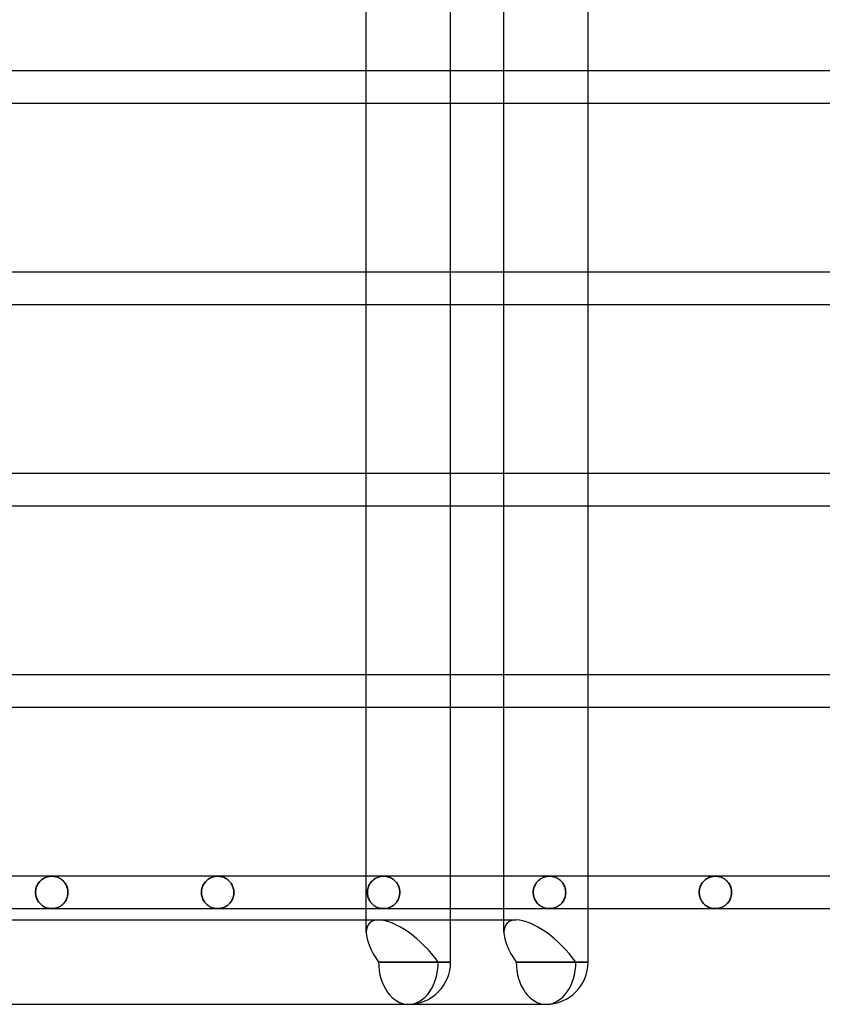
# Model space of a CAD drawing. Header units: millimetres. Extents: x -250 to 250, y -110 to 102.
# Tile 18 of 22: x 135 to 192, y -80 to -10. Entities that reach past the tile are written whole.
import ezdxf

# ---------------------------------------------------------------- set-up
doc = ezdxf.new("R2010")
doc.units = ezdxf.units.MM
doc.layers.add('HIDDEN', color=7, linetype='Continuous')
doc.layers.add('THICK', color=7, linetype='Continuous')

msp = doc.modelspace()

# ---------------------------------------------------------------- linework, layer by layer
at = {"layer": 'HIDDEN'}
for p, q in [((165.588, -13.24), (159.556, -13.24)), ((175.431, -13.24), (169.399, -13.24)), ((159.556, -15.56), (165.588, -15.56)), ((169.399, -15.56), (175.431, -15.56)), ((165.588, -27.64), (159.556, -27.64)), ((175.431, -27.64), (169.399, -27.64)), ((159.556, -29.96), (165.588, -29.96)), ((169.399, -29.96), (175.431, -29.96)), ((165.588, -42.04), (159.556, -42.04)), ((175.431, -42.04), (169.399, -42.04)), ((159.556, -44.36), (165.588, -44.36)), ((169.399, -44.36), (175.431, -44.36)), ((165.588, -56.44), (159.556, -56.44)), ((175.431, -56.44), (169.399, -56.44)), ((159.556, -58.76), (165.588, -58.76)), ((169.399, -58.76), (175.431, -58.76)), ((136.285, -71.141), (136.339, -71.095)), ((136.339, -71.095), (136.285, -71.141)), ((136.339, -71.095), (136.395, -71.053)), ((136.395, -71.053), (136.339, -71.095)), ((136.395, -71.053), (136.452, -71.016)), ((136.452, -71.016), (136.395, -71.053)), ((136.452, -71.016), (136.51, -70.982)), ((136.51, -70.982), (136.452, -71.016)), ((136.51, -70.982), (136.569, -70.952)), ((136.569, -70.952), (136.51, -70.982)), ((136.569, -70.952), (136.63, -70.925)), ((136.63, -70.925), (136.569, -70.952)), ((136.63, -70.925), (136.691, -70.902)), ((136.691, -70.902), (136.63, -70.925)), ((136.691, -70.902), (136.753, -70.883)), ((136.753, -70.883), (136.691, -70.902)), ((136.753, -70.883), (136.815, -70.868)), ((136.815, -70.868), (136.753, -70.883)), ((136.815, -70.868), (136.878, -70.855)), ((136.878, -70.855), (136.815, -70.868)), ((136.878, -70.855), (136.941, -70.847)), ((136.941, -70.847), (136.878, -70.855)), ((136.941, -70.847), (137.004, -70.842)), ((137.004, -70.842), (136.941, -70.847)), ((137.004, -70.842), (137.067, -70.84)), ((137.067, -70.84), (137.004, -70.842)), ((137.067, -70.84), (137.125, -70.841)), ((137.127, -70.842), (137.067, -70.84)), ((137.125, -70.841), (137.183, -70.846)), ((137.187, -70.846), (137.127, -70.842)), ((137.183, -70.846), (137.241, -70.853)), ((137.248, -70.854), (137.187, -70.846)), ((137.241, -70.853), (137.299, -70.863)), ((137.308, -70.865), (137.248, -70.854)), ((137.299, -70.863), (137.356, -70.877)), ((137.367, -70.88), (137.308, -70.865)), ((137.356, -70.877), (137.413, -70.893)), ((137.426, -70.897), (137.367, -70.88)), ((137.413, -70.893), (137.47, -70.913)), ((137.485, -70.918), (137.426, -70.897)), ((137.47, -70.913), (137.526, -70.935)), ((137.543, -70.943), (137.485, -70.918)), ((137.526, -70.935), (137.581, -70.961)), ((137.6, -70.97), (137.543, -70.943)), ((137.581, -70.961), (137.635, -70.99)), ((137.656, -71.002), (137.6, -70.97)), ((137.635, -70.99), (137.689, -71.022)), ((137.711, -71.037), (137.656, -71.002)), ((137.689, -71.022), (137.741, -71.058)), ((137.765, -71.075), (137.711, -71.037)), ((137.741, -71.058), (137.792, -71.097)), ((137.817, -71.117), (137.765, -71.075)), ((137.792, -71.097), (137.842, -71.139)), ((148.152, -71.141), (148.206, -71.095)), ((148.206, -71.095), (148.152, -71.141)), ((148.206, -71.095), (148.261, -71.053)), ((148.261, -71.053), (148.206, -71.095)), ((148.261, -71.053), (148.319, -71.015)), ((148.319, -71.015), (148.261, -71.053)), ((148.319, -71.015), (148.377, -70.981)), ((148.377, -70.981), (148.319, -71.015)), ((148.377, -70.981), (148.437, -70.951)), ((148.437, -70.951), (148.377, -70.981)), ((148.437, -70.951), (148.497, -70.925)), ((148.497, -70.925), (148.437, -70.951)), ((148.497, -70.925), (148.558, -70.902)), ((148.558, -70.902), (148.497, -70.925)), ((148.558, -70.902), (148.62, -70.883)), ((148.62, -70.883), (148.558, -70.902)), ((148.62, -70.883), (148.682, -70.868)), ((148.682, -70.868), (148.62, -70.883)), ((148.682, -70.868), (148.745, -70.855)), ((148.745, -70.855), (148.682, -70.868)), ((148.745, -70.855), (148.807, -70.847)), ((148.807, -70.847), (148.745, -70.855)), ((148.807, -70.847), (148.87, -70.842)), ((148.87, -70.842), (148.807, -70.847)), ((148.87, -70.842), (148.933, -70.84)), ((148.933, -70.84), (148.87, -70.842)), ((148.933, -70.84), (148.992, -70.841)), ((148.992, -70.841), (148.933, -70.84)), ((148.992, -70.841), (149.05, -70.846)), ((149.05, -70.846), (148.992, -70.841)), ((149.05, -70.846), (149.108, -70.853)), ((149.108, -70.853), (149.05, -70.846)), ((149.108, -70.853), (149.165, -70.863)), ((149.165, -70.863), (149.108, -70.853)), ((149.165, -70.863), (149.223, -70.877)), ((149.223, -70.877), (149.165, -70.863)), ((149.223, -70.877), (149.28, -70.893)), ((149.28, -70.893), (149.223, -70.877)), ((149.28, -70.893), (149.336, -70.913)), ((149.336, -70.913), (149.28, -70.893)), ((149.336, -70.913), (149.392, -70.935)), ((149.392, -70.935), (149.336, -70.913)), ((149.392, -70.935), (149.448, -70.961)), ((149.448, -70.961), (149.392, -70.935)), ((149.448, -70.961), (149.502, -70.99)), ((149.502, -70.99), (149.448, -70.961)), ((149.502, -70.99), (149.556, -71.022)), ((149.556, -71.022), (149.502, -70.99)), ((149.556, -71.022), (149.608, -71.057)), ((149.608, -71.057), (149.556, -71.022)), ((149.608, -71.057), (149.659, -71.096)), ((149.659, -71.096), (149.608, -71.057)), ((149.659, -71.096), (149.709, -71.139)), ((149.709, -71.139), (149.659, -71.096)), ((165.588, -70.84), (159.556, -70.84)), ((160.019, -71.141), (160.073, -71.095)), ((160.073, -71.095), (160.019, -71.141)), ((160.073, -71.095), (160.129, -71.053)), ((160.129, -71.053), (160.073, -71.095)), ((160.129, -71.053), (160.186, -71.015)), ((160.186, -71.015), (160.129, -71.053)), ((160.186, -71.015), (160.244, -70.981)), ((160.244, -70.981), (160.186, -71.015)), ((160.244, -70.981), (160.304, -70.951)), ((160.304, -70.951), (160.244, -70.981)), ((160.304, -70.951), (160.364, -70.925)), ((160.364, -70.925), (160.304, -70.951)), ((160.364, -70.925), (160.425, -70.902)), ((160.425, -70.902), (160.364, -70.925)), ((160.425, -70.902), (160.487, -70.883)), ((160.487, -70.883), (160.425, -70.902)), ((160.487, -70.883), (160.549, -70.867)), ((160.549, -70.867), (160.487, -70.883)), ((160.549, -70.867), (160.611, -70.855)), ((160.611, -70.855), (160.549, -70.867)), ((160.611, -70.855), (160.674, -70.847)), ((160.674, -70.847), (160.611, -70.855)), ((160.674, -70.847), (160.737, -70.842)), ((160.737, -70.842), (160.674, -70.847)), ((160.737, -70.842), (160.8, -70.84)), ((160.8, -70.84), (160.737, -70.842)), ((160.8, -70.84), (160.86, -70.842)), ((160.86, -70.842), (160.8, -70.84)), ((160.86, -70.842), (160.921, -70.846)), ((160.921, -70.846), (160.86, -70.842)), ((160.921, -70.846), (160.981, -70.854)), ((160.981, -70.854), (160.921, -70.846)), ((160.981, -70.854), (161.041, -70.865)), ((161.041, -70.865), (160.981, -70.854)), ((161.041, -70.865), (161.101, -70.88)), ((161.101, -70.88), (161.041, -70.865)), ((161.101, -70.88), (161.16, -70.897)), ((161.16, -70.897), (161.101, -70.88)), ((161.16, -70.897), (161.218, -70.918)), ((161.218, -70.918), (161.16, -70.897)), ((161.218, -70.918), (161.276, -70.943)), ((161.276, -70.943), (161.218, -70.918)), ((161.276, -70.943), (161.333, -70.97)), ((161.333, -70.97), (161.276, -70.943)), ((161.333, -70.97), (161.39, -71.002)), ((161.39, -71.002), (161.333, -70.97)), ((161.39, -71.002), (161.445, -71.036)), ((161.445, -71.036), (161.39, -71.002)), ((161.445, -71.036), (161.498, -71.075)), ((161.498, -71.075), (161.445, -71.036)), ((161.498, -71.075), (161.551, -71.117)), ((161.551, -71.117), (161.498, -71.075)), ((175.431, -70.84), (169.399, -70.84)), ((171.913, -71.117), (171.965, -71.075)), ((171.965, -71.075), (171.913, -71.117)), ((171.965, -71.075), (172.019, -71.036)), ((172.019, -71.036), (171.965, -71.075)), ((172.019, -71.036), (172.075, -71.002)), ((172.075, -71.002), (172.019, -71.036)), ((172.075, -71.002), (172.131, -70.97)), ((172.131, -70.97), (172.075, -71.002)), ((172.131, -70.97), (172.189, -70.943)), ((172.189, -70.943), (172.131, -70.97)), ((172.189, -70.943), (172.247, -70.918)), ((172.247, -70.918), (172.189, -70.943)), ((172.247, -70.918), (172.306, -70.897)), ((172.306, -70.897), (172.247, -70.918)), ((172.306, -70.897), (172.365, -70.88)), ((172.365, -70.88), (172.306, -70.897)), ((172.365, -70.88), (172.425, -70.865)), ((172.425, -70.865), (172.365, -70.88)), ((172.425, -70.865), (172.485, -70.854)), ((172.485, -70.854), (172.425, -70.865)), ((172.485, -70.854), (172.546, -70.846)), ((172.546, -70.846), (172.485, -70.854)), ((172.546, -70.846), (172.606, -70.842)), ((172.606, -70.842), (172.546, -70.846)), ((172.606, -70.842), (172.667, -70.84)), ((172.667, -70.84), (172.606, -70.842)), ((172.667, -70.84), (172.725, -70.841)), ((172.727, -70.842), (172.667, -70.84)), ((172.725, -70.841), (172.783, -70.846)), ((172.787, -70.846), (172.727, -70.842)), ((172.783, -70.846), (172.841, -70.853)), ((172.848, -70.854), (172.787, -70.846)), ((172.841, -70.853), (172.899, -70.863)), ((172.908, -70.865), (172.848, -70.854)), ((172.899, -70.863), (172.956, -70.877)), ((172.967, -70.88), (172.908, -70.865)), ((172.956, -70.877), (173.013, -70.893)), ((173.026, -70.897), (172.967, -70.88)), ((173.013, -70.893), (173.07, -70.912)), ((173.085, -70.918), (173.026, -70.897)), ((173.07, -70.912), (173.126, -70.935)), ((173.143, -70.943), (173.085, -70.918)), ((173.126, -70.935), (173.181, -70.961)), ((173.2, -70.97), (173.143, -70.943)), ((173.181, -70.961), (173.235, -70.99)), ((173.256, -71.002), (173.2, -70.97)), ((173.235, -70.99), (173.289, -71.022)), ((173.311, -71.036), (173.256, -71.002)), ((173.289, -71.022), (173.341, -71.057)), ((173.365, -71.075), (173.311, -71.036)), ((173.341, -71.057), (173.392, -71.096)), ((173.417, -71.117), (173.365, -71.075)), ((173.392, -71.096), (173.442, -71.139)), ((183.78, -71.117), (183.832, -71.075)), ((183.832, -71.075), (183.78, -71.117)), ((183.832, -71.075), (183.886, -71.036)), ((183.886, -71.036), (183.832, -71.075)), ((183.886, -71.036), (183.942, -71.002)), ((183.942, -71.002), (183.886, -71.036)), ((183.942, -71.002), (183.998, -70.97)), ((183.998, -70.97), (183.942, -71.002)), ((183.998, -70.97), (184.056, -70.943)), ((184.056, -70.943), (183.998, -70.97)), ((184.056, -70.943), (184.114, -70.918)), ((184.114, -70.918), (184.056, -70.943)), ((184.114, -70.918), (184.173, -70.897)), ((184.173, -70.897), (184.114, -70.918)), ((184.173, -70.897), (184.232, -70.88)), ((184.232, -70.88), (184.173, -70.897)), ((184.232, -70.88), (184.292, -70.865)), ((184.292, -70.865), (184.232, -70.88)), ((184.292, -70.865), (184.352, -70.854)), ((184.352, -70.854), (184.292, -70.865)), ((184.352, -70.854), (184.412, -70.846)), ((184.412, -70.846), (184.352, -70.854)), ((184.412, -70.846), (184.473, -70.842)), ((184.473, -70.842), (184.412, -70.846)), ((184.473, -70.842), (184.533, -70.84)), ((184.533, -70.84), (184.473, -70.842)), ((184.533, -70.84), (184.592, -70.841)), ((184.594, -70.842), (184.533, -70.84)), ((184.592, -70.841), (184.65, -70.846)), ((184.654, -70.846), (184.594, -70.842)), ((184.65, -70.846), (184.708, -70.853)), ((184.714, -70.854), (184.654, -70.846)), ((184.708, -70.853), (184.765, -70.863)), ((184.774, -70.865), (184.714, -70.854)), ((184.765, -70.863), (184.823, -70.877)), ((184.834, -70.88), (184.774, -70.865)), ((184.823, -70.877), (184.88, -70.893)), ((184.893, -70.897), (184.834, -70.88)), ((184.88, -70.893), (184.937, -70.912)), ((184.952, -70.918), (184.893, -70.897)), ((184.937, -70.912), (184.992, -70.935)), ((185.01, -70.943), (184.952, -70.918)), ((184.992, -70.935), (185.048, -70.961)), ((185.067, -70.97), (185.01, -70.943)), ((185.048, -70.961), (185.102, -70.99)), ((185.123, -71.002), (185.067, -70.97)), ((185.102, -70.99), (185.156, -71.022)), ((185.178, -71.036), (185.123, -71.002)), ((185.156, -71.022), (185.208, -71.057)), ((185.232, -71.075), (185.178, -71.036)), ((185.208, -71.057), (185.259, -71.096)), ((185.284, -71.117), (185.232, -71.075)), ((185.259, -71.096), (185.309, -71.139)), ((135.915, -71.826), (135.931, -71.741)), ((135.931, -71.741), (135.915, -71.826)), ((135.931, -71.741), (135.953, -71.659)), ((135.953, -71.659), (135.931, -71.741)), ((135.953, -71.659), (135.981, -71.58)), ((135.981, -71.58), (135.953, -71.659)), ((135.981, -71.58), (136.014, -71.505)), ((136.014, -71.505), (135.981, -71.58)), ((136.014, -71.505), (136.051, -71.433)), ((136.051, -71.433), (136.014, -71.505)), ((136.051, -71.433), (136.091, -71.366)), ((136.091, -71.366), (136.051, -71.433)), ((136.091, -71.366), (136.136, -71.304)), ((136.136, -71.304), (136.091, -71.366)), ((136.136, -71.304), (136.183, -71.245)), ((136.183, -71.245), (136.136, -71.304)), ((136.183, -71.245), (136.233, -71.191)), ((136.233, -71.191), (136.183, -71.245)), ((136.233, -71.191), (136.285, -71.141)), ((136.285, -71.141), (136.233, -71.191)), ((137.868, -71.163), (137.817, -71.117)), ((137.842, -71.139), (137.89, -71.185)), ((137.917, -71.213), (137.868, -71.163)), ((137.89, -71.185), (137.936, -71.235)), ((137.963, -71.267), (137.917, -71.213)), ((137.936, -71.235), (137.98, -71.288)), ((138.007, -71.325), (137.963, -71.267)), ((137.98, -71.288), (138.021, -71.345)), ((138.048, -71.387), (138.007, -71.325)), ((138.021, -71.345), (138.059, -71.406)), ((138.086, -71.453), (138.048, -71.387)), ((138.059, -71.406), (138.095, -71.47)), ((138.12, -71.522), (138.086, -71.453)), ((138.095, -71.47), (138.127, -71.538)), ((138.149, -71.595), (138.12, -71.522)), ((138.127, -71.538), (138.154, -71.609)), ((138.175, -71.671), (138.149, -71.595)), ((138.154, -71.609), (138.178, -71.683)), ((138.195, -71.751), (138.175, -71.671)), ((138.178, -71.683), (138.197, -71.76)), ((138.21, -71.833), (138.195, -71.751)), ((138.197, -71.76), (138.211, -71.839)), ((147.782, -71.826), (147.798, -71.741)), ((147.798, -71.741), (147.782, -71.826)), ((147.798, -71.741), (147.82, -71.659)), ((147.82, -71.659), (147.798, -71.741)), ((147.82, -71.659), (147.848, -71.58)), ((147.848, -71.58), (147.82, -71.659)), ((147.848, -71.58), (147.88, -71.505)), ((147.88, -71.505), (147.848, -71.58)), ((147.88, -71.505), (147.917, -71.434)), ((147.917, -71.434), (147.88, -71.505)), ((147.917, -71.434), (147.958, -71.367)), ((147.958, -71.367), (147.917, -71.434)), ((147.958, -71.367), (148.003, -71.304)), ((148.003, -71.304), (147.958, -71.367)), ((148.003, -71.304), (148.05, -71.245)), ((148.05, -71.245), (148.003, -71.304)), ((148.05, -71.245), (148.1, -71.191)), ((148.1, -71.191), (148.05, -71.245)), ((148.1, -71.191), (148.152, -71.141)), ((148.152, -71.141), (148.1, -71.191)), ((149.709, -71.139), (149.757, -71.185)), ((149.757, -71.185), (149.709, -71.139)), ((149.757, -71.185), (149.803, -71.235)), ((149.803, -71.235), (149.757, -71.185)), ((149.803, -71.235), (149.846, -71.288)), ((149.846, -71.288), (149.803, -71.235)), ((149.846, -71.288), (149.888, -71.345)), ((149.888, -71.345), (149.846, -71.288)), ((149.888, -71.345), (149.926, -71.406)), ((149.926, -71.406), (149.888, -71.345)), ((149.926, -71.406), (149.962, -71.47)), ((149.962, -71.47), (149.926, -71.406)), ((149.962, -71.47), (149.994, -71.538)), ((149.994, -71.538), (149.962, -71.47)), ((149.994, -71.538), (150.021, -71.609)), ((150.021, -71.609), (149.994, -71.538)), ((150.021, -71.609), (150.045, -71.683)), ((150.045, -71.683), (150.021, -71.609)), ((150.045, -71.683), (150.064, -71.76)), ((150.064, -71.76), (150.045, -71.683)), ((150.064, -71.76), (150.078, -71.839)), ((150.078, -71.839), (150.064, -71.76)), ((159.649, -71.826), (159.665, -71.741)), ((159.665, -71.741), (159.649, -71.826)), ((159.665, -71.741), (159.688, -71.659)), ((159.688, -71.659), (159.665, -71.741)), ((159.688, -71.659), (159.715, -71.58)), ((159.715, -71.58), (159.688, -71.659)), ((159.715, -71.58), (159.748, -71.505)), ((159.748, -71.505), (159.715, -71.58)), ((159.748, -71.505), (159.784, -71.434)), ((159.784, -71.434), (159.748, -71.505)), ((159.784, -71.434), (159.825, -71.366)), ((159.825, -71.366), (159.784, -71.434)), ((159.825, -71.366), (159.87, -71.304)), ((159.87, -71.304), (159.825, -71.366)), ((159.87, -71.304), (159.917, -71.245)), ((159.917, -71.245), (159.87, -71.304)), ((159.917, -71.245), (159.967, -71.191)), ((159.967, -71.191), (159.917, -71.245)), ((159.967, -71.191), (160.019, -71.141)), ((160.019, -71.141), (159.967, -71.191)), ((161.551, -71.117), (161.601, -71.163)), ((161.601, -71.163), (161.551, -71.117)), ((161.601, -71.163), (161.65, -71.213)), ((161.65, -71.213), (161.601, -71.163)), ((161.65, -71.213), (161.697, -71.267)), ((161.697, -71.267), (161.65, -71.213)), ((161.697, -71.267), (161.741, -71.325)), ((161.741, -71.325), (161.697, -71.267)), ((161.741, -71.325), (161.782, -71.387)), ((161.782, -71.387), (161.741, -71.325)), ((161.782, -71.387), (161.82, -71.453)), ((161.82, -71.453), (161.782, -71.387)), ((161.82, -71.453), (161.854, -71.522)), ((161.854, -71.522), (161.82, -71.453)), ((161.854, -71.522), (161.883, -71.595)), ((161.883, -71.595), (161.854, -71.522)), ((161.883, -71.595), (161.909, -71.672)), ((161.909, -71.672), (161.883, -71.595)), ((161.909, -71.672), (161.929, -71.751)), ((161.929, -71.751), (161.909, -71.672)), ((161.929, -71.751), (161.944, -71.833)), ((161.944, -71.833), (161.929, -71.751)), ((171.515, -71.832), (171.53, -71.751)), ((171.53, -71.751), (171.515, -71.832)), ((171.53, -71.751), (171.551, -71.671)), ((171.551, -71.671), (171.53, -71.751)), ((171.551, -71.671), (171.576, -71.595)), ((171.576, -71.595), (171.551, -71.671)), ((171.576, -71.595), (171.607, -71.522)), ((171.607, -71.522), (171.576, -71.595)), ((171.607, -71.522), (171.641, -71.452)), ((171.641, -71.452), (171.607, -71.522)), ((171.641, -71.452), (171.679, -71.387)), ((171.679, -71.387), (171.641, -71.452)), ((171.679, -71.387), (171.721, -71.325)), ((171.721, -71.325), (171.679, -71.387)), ((171.721, -71.325), (171.765, -71.267)), ((171.765, -71.267), (171.721, -71.325)), ((171.765, -71.267), (171.812, -71.213)), ((171.812, -71.213), (171.765, -71.267)), ((171.812, -71.213), (171.861, -71.163)), ((171.861, -71.163), (171.812, -71.213)), ((171.861, -71.163), (171.913, -71.117)), ((171.913, -71.117), (171.861, -71.163)), ((173.468, -71.163), (173.417, -71.117)), ((173.442, -71.139), (173.49, -71.185)), ((173.517, -71.213), (173.468, -71.163)), ((173.49, -71.185), (173.536, -71.235)), ((173.563, -71.267), (173.517, -71.213)), ((173.536, -71.235), (173.58, -71.288)), ((173.607, -71.325), (173.563, -71.267)), ((173.58, -71.288), (173.621, -71.345)), ((173.649, -71.387), (173.607, -71.325)), ((173.621, -71.345), (173.66, -71.406)), ((173.686, -71.453), (173.649, -71.387)), ((173.66, -71.406), (173.696, -71.47)), ((173.72, -71.522), (173.686, -71.453)), ((173.696, -71.47), (173.727, -71.538)), ((173.75, -71.595), (173.72, -71.522)), ((173.727, -71.538), (173.755, -71.609)), ((173.776, -71.672), (173.75, -71.595)), ((173.755, -71.609), (173.779, -71.683)), ((173.796, -71.751), (173.776, -71.672)), ((173.779, -71.683), (173.798, -71.76)), ((173.811, -71.833), (173.796, -71.751)), ((173.798, -71.76), (173.812, -71.839)), ((183.382, -71.832), (183.397, -71.751)), ((183.397, -71.751), (183.382, -71.832)), ((183.397, -71.751), (183.417, -71.672)), ((183.417, -71.672), (183.397, -71.751)), ((183.417, -71.672), (183.443, -71.595)), ((183.443, -71.595), (183.417, -71.672)), ((183.443, -71.595), (183.474, -71.522)), ((183.474, -71.522), (183.443, -71.595)), ((183.474, -71.522), (183.508, -71.452)), ((183.508, -71.452), (183.474, -71.522)), ((183.508, -71.452), (183.546, -71.386)), ((183.546, -71.386), (183.508, -71.452)), ((183.546, -71.386), (183.588, -71.325)), ((183.588, -71.325), (183.546, -71.386)), ((183.588, -71.325), (183.632, -71.267)), ((183.632, -71.267), (183.588, -71.325)), ((183.632, -71.267), (183.679, -71.213)), ((183.679, -71.213), (183.632, -71.267)), ((183.679, -71.213), (183.728, -71.163)), ((183.728, -71.163), (183.679, -71.213)), ((183.728, -71.163), (183.78, -71.117)), ((183.78, -71.117), (183.728, -71.163)), ((185.335, -71.163), (185.284, -71.117)), ((185.309, -71.139), (185.357, -71.185)), ((185.384, -71.213), (185.335, -71.163)), ((185.357, -71.185), (185.403, -71.235)), ((185.43, -71.267), (185.384, -71.213)), ((185.403, -71.235), (185.447, -71.288)), ((185.474, -71.325), (185.43, -71.267)), ((185.447, -71.288), (185.488, -71.345)), ((185.515, -71.387), (185.474, -71.325)), ((185.488, -71.345), (185.527, -71.406)), ((185.553, -71.453), (185.515, -71.387)), ((185.527, -71.406), (185.562, -71.47)), ((185.587, -71.522), (185.553, -71.453)), ((185.562, -71.47), (185.594, -71.538)), ((185.617, -71.595), (185.587, -71.522)), ((185.594, -71.538), (185.622, -71.609)), ((185.643, -71.672), (185.617, -71.595)), ((185.622, -71.609), (185.646, -71.684)), ((185.663, -71.751), (185.643, -71.672)), ((185.646, -71.684), (185.665, -71.76)), ((185.678, -71.833), (185.663, -71.751)), ((185.665, -71.76), (185.679, -71.839)), ((135.902, -72), (135.905, -71.912)), ((135.905, -71.912), (135.902, -72)), ((135.905, -72.083), (135.902, -72)), ((135.902, -72), (135.905, -72.083)), ((135.905, -71.912), (135.915, -71.826)), ((135.915, -71.826), (135.905, -71.912)), ((135.914, -72.164), (135.905, -72.083)), ((135.905, -72.083), (135.914, -72.164)), ((135.928, -72.244), (135.914, -72.164)), ((135.914, -72.164), (135.928, -72.244)), ((135.948, -72.322), (135.928, -72.244)), ((135.928, -72.244), (135.948, -72.322)), ((135.972, -72.397), (135.948, -72.322)), ((135.948, -72.322), (135.972, -72.397)), ((136.002, -72.469), (135.972, -72.397)), ((135.972, -72.397), (136.002, -72.469)), ((136.035, -72.537), (136.002, -72.469)), ((136.002, -72.469), (136.035, -72.537)), ((138.12, -72.478), (138.086, -72.547)), ((138.095, -72.53), (138.127, -72.462)), ((138.149, -72.405), (138.12, -72.478)), ((138.127, -72.462), (138.154, -72.391)), ((138.175, -72.329), (138.149, -72.405)), ((138.154, -72.391), (138.178, -72.317)), ((138.195, -72.249), (138.175, -72.329)), ((138.178, -72.317), (138.197, -72.24)), ((138.21, -72.167), (138.195, -72.249)), ((138.197, -72.24), (138.211, -72.161)), ((138.219, -71.916), (138.21, -71.833)), ((138.219, -72.084), (138.21, -72.167)), ((138.211, -71.839), (138.219, -71.919)), ((138.211, -72.161), (138.219, -72.081)), ((138.222, -72), (138.219, -71.916)), ((138.219, -71.919), (138.222, -72)), ((138.222, -72), (138.219, -72.084)), ((138.219, -72.081), (138.222, -72)), ((147.769, -72), (147.772, -71.912)), ((147.772, -71.912), (147.769, -72)), ((147.772, -72.083), (147.769, -72)), ((147.769, -72), (147.772, -72.083)), ((147.772, -71.912), (147.782, -71.826)), ((147.782, -71.826), (147.772, -71.912)), ((147.781, -72.164), (147.772, -72.083)), ((147.772, -72.083), (147.781, -72.164)), ((147.795, -72.244), (147.781, -72.164)), ((147.781, -72.164), (147.795, -72.244)), ((147.815, -72.322), (147.795, -72.244)), ((147.795, -72.244), (147.815, -72.322)), ((147.839, -72.397), (147.815, -72.322)), ((147.815, -72.322), (147.839, -72.397)), ((147.868, -72.469), (147.839, -72.397)), ((147.839, -72.397), (147.868, -72.469)), ((147.902, -72.537), (147.868, -72.469)), ((147.868, -72.469), (147.902, -72.537)), ((149.987, -72.478), (149.953, -72.547)), ((149.953, -72.547), (149.987, -72.478)), ((150.016, -72.405), (149.987, -72.478)), ((149.987, -72.478), (150.016, -72.405)), ((150.042, -72.329), (150.016, -72.405)), ((150.016, -72.405), (150.042, -72.329)), ((150.062, -72.249), (150.042, -72.329)), ((150.042, -72.329), (150.062, -72.249)), ((150.077, -72.167), (150.062, -72.249)), ((150.062, -72.249), (150.077, -72.167)), ((150.086, -72.084), (150.077, -72.167)), ((150.077, -72.167), (150.086, -72.084)), ((150.078, -71.839), (150.086, -71.919)), ((150.086, -71.919), (150.078, -71.839)), ((150.086, -71.919), (150.089, -72)), ((150.089, -72), (150.086, -71.919)), ((150.089, -72), (150.086, -72.084)), ((150.086, -72.084), (150.089, -72)), ((159.636, -72), (159.639, -71.912)), ((159.639, -71.912), (159.636, -72)), ((159.639, -72.083), (159.636, -72)), ((159.636, -72), (159.639, -72.083)), ((159.639, -71.912), (159.649, -71.826)), ((159.649, -71.826), (159.639, -71.912)), ((159.647, -72.164), (159.639, -72.083)), ((159.639, -72.083), (159.647, -72.164)), ((159.662, -72.244), (159.647, -72.164)), ((159.647, -72.164), (159.662, -72.244)), ((159.682, -72.321), (159.662, -72.244)), ((159.662, -72.244), (159.682, -72.321)), ((159.706, -72.396), (159.682, -72.321)), ((159.682, -72.321), (159.706, -72.396)), ((159.735, -72.468), (159.706, -72.396)), ((159.706, -72.396), (159.735, -72.468)), ((159.768, -72.536), (159.735, -72.468)), ((159.735, -72.468), (159.768, -72.536)), ((161.861, -72.462), (161.829, -72.53)), ((161.829, -72.53), (161.861, -72.462)), ((161.888, -72.391), (161.861, -72.462)), ((161.861, -72.462), (161.888, -72.391)), ((161.912, -72.317), (161.888, -72.391)), ((161.888, -72.391), (161.912, -72.317)), ((161.931, -72.24), (161.912, -72.317)), ((161.912, -72.317), (161.931, -72.24)), ((161.945, -72.161), (161.931, -72.24)), ((161.931, -72.24), (161.945, -72.161)), ((161.944, -71.833), (161.953, -71.916)), ((161.953, -71.916), (161.944, -71.833)), ((161.953, -72.081), (161.945, -72.161)), ((161.945, -72.161), (161.953, -72.081)), ((161.953, -71.916), (161.956, -72)), ((161.956, -72), (161.953, -71.916)), ((161.956, -72), (161.953, -72.081)), ((161.953, -72.081), (161.956, -72)), ((171.503, -72), (171.506, -71.916)), ((171.506, -71.916), (171.503, -72)), ((171.506, -72.08), (171.503, -72)), ((171.503, -72), (171.506, -72.08)), ((171.506, -71.916), (171.515, -71.832)), ((171.515, -71.832), (171.506, -71.916)), ((171.514, -72.159), (171.506, -72.08)), ((171.506, -72.08), (171.514, -72.159)), ((171.527, -72.237), (171.514, -72.159)), ((171.514, -72.159), (171.527, -72.237)), ((171.546, -72.313), (171.527, -72.237)), ((171.527, -72.237), (171.546, -72.313)), ((171.569, -72.386), (171.546, -72.313)), ((171.546, -72.313), (171.569, -72.386)), ((171.597, -72.456), (171.569, -72.386)), ((171.569, -72.386), (171.597, -72.456)), ((171.628, -72.523), (171.597, -72.456)), ((171.597, -72.456), (171.628, -72.523)), ((171.663, -72.587), (171.628, -72.523)), ((171.628, -72.523), (171.663, -72.587)), ((173.72, -72.478), (173.686, -72.547)), ((173.696, -72.53), (173.727, -72.462)), ((173.75, -72.405), (173.72, -72.478)), ((173.727, -72.462), (173.755, -72.391)), ((173.776, -72.328), (173.75, -72.405)), ((173.755, -72.391), (173.779, -72.317)), ((173.796, -72.249), (173.776, -72.328)), ((173.779, -72.317), (173.798, -72.24)), ((173.811, -72.167), (173.796, -72.249)), ((173.798, -72.24), (173.812, -72.161)), ((173.82, -71.916), (173.811, -71.833)), ((173.82, -72.084), (173.811, -72.167)), ((173.812, -71.839), (173.82, -71.919)), ((173.812, -72.161), (173.82, -72.081)), ((173.823, -72), (173.82, -71.916)), ((173.82, -71.919), (173.823, -72)), ((173.823, -72), (173.82, -72.084)), ((173.82, -72.081), (173.823, -72)), ((183.37, -72), (183.373, -71.915)), ((183.373, -71.915), (183.37, -72)), ((183.372, -72.08), (183.37, -72)), ((183.37, -72), (183.372, -72.08)), ((183.381, -72.159), (183.372, -72.08)), ((183.372, -72.08), (183.381, -72.159)), ((183.373, -71.915), (183.382, -71.832)), ((183.382, -71.832), (183.373, -71.915)), ((183.394, -72.236), (183.381, -72.159)), ((183.381, -72.159), (183.394, -72.236)), ((183.413, -72.312), (183.394, -72.236)), ((183.394, -72.236), (183.413, -72.312)), ((183.436, -72.385), (183.413, -72.312)), ((183.413, -72.312), (183.436, -72.385)), ((183.463, -72.455), (183.436, -72.385)), ((183.436, -72.385), (183.463, -72.455)), ((183.495, -72.522), (183.463, -72.455)), ((183.463, -72.455), (183.495, -72.522)), ((183.529, -72.586), (183.495, -72.522)), ((183.495, -72.522), (183.529, -72.586)), ((185.587, -72.478), (185.553, -72.547)), ((185.562, -72.53), (185.594, -72.462)), ((185.617, -72.405), (185.587, -72.478)), ((185.594, -72.462), (185.622, -72.391)), ((185.643, -72.328), (185.617, -72.405)), ((185.622, -72.391), (185.646, -72.316)), ((185.663, -72.249), (185.643, -72.328)), ((185.646, -72.316), (185.665, -72.24)), ((185.678, -72.167), (185.663, -72.249)), ((185.665, -72.24), (185.679, -72.161)), ((185.687, -71.916), (185.678, -71.833)), ((185.687, -72.084), (185.678, -72.167)), ((185.679, -71.839), (185.687, -71.919)), ((185.679, -72.161), (185.687, -72.081)), ((185.69, -72), (185.687, -71.916)), ((185.687, -71.919), (185.69, -72)), ((185.69, -72), (185.687, -72.084)), ((185.687, -72.081), (185.69, -72)), ((136.072, -72.602), (136.035, -72.537)), ((136.035, -72.537), (136.072, -72.602)), ((136.112, -72.663), (136.072, -72.602)), ((136.072, -72.602), (136.112, -72.663)), ((136.155, -72.721), (136.112, -72.663)), ((136.112, -72.663), (136.155, -72.721)), ((136.2, -72.774), (136.155, -72.721)), ((136.155, -72.721), (136.2, -72.774)), ((136.248, -72.824), (136.2, -72.774)), ((136.2, -72.774), (136.248, -72.824)), ((136.297, -72.87), (136.248, -72.824)), ((136.248, -72.824), (136.297, -72.87)), ((136.349, -72.912), (136.297, -72.87)), ((136.297, -72.87), (136.349, -72.912)), ((136.401, -72.951), (136.349, -72.912)), ((136.349, -72.912), (136.401, -72.951)), ((136.455, -72.987), (136.401, -72.951)), ((136.401, -72.951), (136.455, -72.987)), ((136.511, -73.019), (136.455, -72.987)), ((136.455, -72.987), (136.511, -73.019)), ((136.568, -73.048), (136.511, -73.019)), ((136.511, -73.019), (136.568, -73.048)), ((136.627, -73.074), (136.568, -73.048)), ((136.568, -73.048), (136.627, -73.074)), ((136.687, -73.096), (136.627, -73.074)), ((136.627, -73.074), (136.687, -73.096)), ((136.749, -73.116), (136.687, -73.096)), ((136.687, -73.096), (136.749, -73.116)), ((136.811, -73.131), (136.749, -73.116)), ((136.749, -73.116), (136.811, -73.131)), ((136.874, -73.144), (136.811, -73.131)), ((136.811, -73.131), (136.874, -73.144)), ((136.938, -73.153), (136.874, -73.144)), ((136.874, -73.144), (136.938, -73.153)), ((137.002, -73.158), (136.938, -73.153)), ((136.938, -73.153), (137.002, -73.158)), ((137.067, -73.16), (137.002, -73.158)), ((137.002, -73.158), (137.067, -73.16)), ((137.127, -73.158), (137.067, -73.16)), ((137.067, -73.16), (137.125, -73.159)), ((137.125, -73.159), (137.183, -73.154)), ((137.187, -73.154), (137.127, -73.158)), ((137.183, -73.154), (137.241, -73.147)), ((137.248, -73.146), (137.187, -73.154)), ((137.241, -73.147), (137.299, -73.137)), ((137.308, -73.135), (137.248, -73.146)), ((137.299, -73.137), (137.356, -73.123)), ((137.367, -73.12), (137.308, -73.135)), ((137.356, -73.123), (137.413, -73.107)), ((137.426, -73.103), (137.367, -73.12)), ((137.413, -73.107), (137.47, -73.087)), ((137.485, -73.082), (137.426, -73.103)), ((137.47, -73.087), (137.526, -73.065)), ((137.543, -73.057), (137.485, -73.082)), ((137.526, -73.065), (137.581, -73.039)), ((137.6, -73.03), (137.543, -73.057)), ((137.581, -73.039), (137.635, -73.01)), ((137.656, -72.998), (137.6, -73.03)), ((137.635, -73.01), (137.689, -72.978)), ((137.711, -72.963), (137.656, -72.998)), ((137.689, -72.978), (137.741, -72.942)), ((137.765, -72.925), (137.711, -72.963)), ((137.741, -72.942), (137.792, -72.903)), ((137.817, -72.883), (137.765, -72.925)), ((137.792, -72.903), (137.842, -72.861)), ((137.868, -72.837), (137.817, -72.883)), ((137.842, -72.861), (137.89, -72.815)), ((137.917, -72.787), (137.868, -72.837)), ((137.89, -72.815), (137.936, -72.765)), ((137.963, -72.733), (137.917, -72.787)), ((137.936, -72.765), (137.98, -72.712)), ((138.007, -72.675), (137.963, -72.733)), ((137.98, -72.712), (138.021, -72.655)), ((138.048, -72.613), (138.007, -72.675)), ((138.021, -72.655), (138.059, -72.594)), ((138.086, -72.547), (138.048, -72.613)), ((138.059, -72.594), (138.095, -72.53)), ((147.938, -72.602), (147.902, -72.537)), ((147.902, -72.537), (147.938, -72.602)), ((147.978, -72.663), (147.938, -72.602)), ((147.938, -72.602), (147.978, -72.663)), ((148.021, -72.72), (147.978, -72.663)), ((147.978, -72.663), (148.021, -72.72)), ((148.066, -72.774), (148.021, -72.72)), ((148.021, -72.72), (148.066, -72.774)), ((148.114, -72.824), (148.066, -72.774)), ((148.066, -72.774), (148.114, -72.824)), ((148.164, -72.87), (148.114, -72.824)), ((148.114, -72.824), (148.164, -72.87)), ((148.215, -72.912), (148.164, -72.87)), ((148.164, -72.87), (148.215, -72.912)), ((148.267, -72.951), (148.215, -72.912)), ((148.215, -72.912), (148.267, -72.951)), ((148.321, -72.986), (148.267, -72.951)), ((148.267, -72.951), (148.321, -72.986)), ((148.377, -73.019), (148.321, -72.986)), ((148.321, -72.986), (148.377, -73.019)), ((148.435, -73.048), (148.377, -73.019)), ((148.377, -73.019), (148.435, -73.048)), ((148.493, -73.074), (148.435, -73.048)), ((148.435, -73.048), (148.493, -73.074)), ((148.554, -73.096), (148.493, -73.074)), ((148.493, -73.074), (148.554, -73.096)), ((148.615, -73.116), (148.554, -73.096)), ((148.554, -73.096), (148.615, -73.116)), ((148.677, -73.131), (148.615, -73.116)), ((148.615, -73.116), (148.677, -73.131)), ((148.74, -73.144), (148.677, -73.131)), ((148.677, -73.131), (148.74, -73.144)), ((148.804, -73.153), (148.74, -73.144)), ((148.74, -73.144), (148.804, -73.153)), ((148.869, -73.158), (148.804, -73.153)), ((148.804, -73.153), (148.869, -73.158)), ((148.933, -73.16), (148.869, -73.158)), ((148.869, -73.158), (148.933, -73.16)), ((148.994, -73.158), (148.933, -73.16)), ((148.933, -73.16), (148.994, -73.158)), ((149.054, -73.154), (148.994, -73.158)), ((148.994, -73.158), (149.054, -73.154)), ((149.114, -73.146), (149.054, -73.154)), ((149.054, -73.154), (149.114, -73.146)), ((149.174, -73.135), (149.114, -73.146)), ((149.114, -73.146), (149.174, -73.135)), ((149.234, -73.12), (149.174, -73.135)), ((149.174, -73.135), (149.234, -73.12)), ((149.293, -73.103), (149.234, -73.12)), ((149.234, -73.12), (149.293, -73.103)), ((149.352, -73.082), (149.293, -73.103)), ((149.293, -73.103), (149.352, -73.082)), ((149.409, -73.057), (149.352, -73.082)), ((149.352, -73.082), (149.409, -73.057)), ((149.467, -73.03), (149.409, -73.057)), ((149.409, -73.057), (149.467, -73.03)), ((149.523, -72.998), (149.467, -73.03)), ((149.467, -73.03), (149.523, -72.998)), ((149.578, -72.964), (149.523, -72.998)), ((149.523, -72.998), (149.578, -72.964)), ((149.632, -72.925), (149.578, -72.964)), ((149.578, -72.964), (149.632, -72.925)), ((149.684, -72.883), (149.632, -72.925)), ((149.632, -72.925), (149.684, -72.883)), ((149.735, -72.837), (149.684, -72.883)), ((149.684, -72.883), (149.735, -72.837)), ((149.783, -72.787), (149.735, -72.837)), ((149.735, -72.837), (149.783, -72.787)), ((149.83, -72.733), (149.783, -72.787)), ((149.783, -72.787), (149.83, -72.733)), ((149.874, -72.675), (149.83, -72.733)), ((149.83, -72.733), (149.874, -72.675)), ((149.915, -72.613), (149.874, -72.675)), ((149.874, -72.675), (149.915, -72.613)), ((149.953, -72.547), (149.915, -72.613)), ((149.915, -72.613), (149.953, -72.547)), ((159.556, -73.16), (165.588, -73.16)), ((159.805, -72.601), (159.768, -72.536)), ((159.768, -72.536), (159.805, -72.601)), ((159.845, -72.662), (159.805, -72.601)), ((159.805, -72.601), (159.845, -72.662)), ((159.888, -72.72), (159.845, -72.662)), ((159.845, -72.662), (159.888, -72.72)), ((159.933, -72.773), (159.888, -72.72)), ((159.888, -72.72), (159.933, -72.773)), ((159.98, -72.823), (159.933, -72.773)), ((159.933, -72.773), (159.98, -72.823)), ((160.03, -72.869), (159.98, -72.823)), ((159.98, -72.823), (160.03, -72.869)), ((160.081, -72.912), (160.03, -72.869)), ((160.03, -72.869), (160.081, -72.912)), ((160.133, -72.95), (160.081, -72.912)), ((160.081, -72.912), (160.133, -72.95)), ((160.188, -72.986), (160.133, -72.95)), ((160.133, -72.95), (160.188, -72.986)), ((160.243, -73.018), (160.188, -72.986)), ((160.188, -72.986), (160.243, -73.018)), ((160.301, -73.047), (160.243, -73.018)), ((160.243, -73.018), (160.301, -73.047)), ((160.36, -73.073), (160.301, -73.047)), ((160.301, -73.047), (160.36, -73.073)), ((160.42, -73.096), (160.36, -73.073)), ((160.36, -73.073), (160.42, -73.096)), ((160.481, -73.115), (160.42, -73.096)), ((160.42, -73.096), (160.481, -73.115)), ((160.544, -73.131), (160.481, -73.115)), ((160.481, -73.115), (160.544, -73.131)), ((160.607, -73.144), (160.544, -73.131)), ((160.544, -73.131), (160.607, -73.144)), ((160.671, -73.153), (160.607, -73.144)), ((160.607, -73.144), (160.671, -73.153)), ((160.735, -73.158), (160.671, -73.153)), ((160.671, -73.153), (160.735, -73.158)), ((160.8, -73.16), (160.735, -73.158)), ((160.735, -73.158), (160.8, -73.16)), ((160.858, -73.159), (160.8, -73.16)), ((160.8, -73.16), (160.858, -73.159)), ((160.916, -73.154), (160.858, -73.159)), ((160.858, -73.159), (160.916, -73.154)), ((160.974, -73.147), (160.916, -73.154)), ((160.916, -73.154), (160.974, -73.147)), ((161.032, -73.137), (160.974, -73.147)), ((160.974, -73.147), (161.032, -73.137)), ((161.09, -73.123), (161.032, -73.137)), ((161.032, -73.137), (161.09, -73.123)), ((161.147, -73.107), (161.09, -73.123)), ((161.09, -73.123), (161.147, -73.107)), ((161.203, -73.088), (161.147, -73.107)), ((161.147, -73.107), (161.203, -73.088)), ((161.259, -73.065), (161.203, -73.088)), ((161.203, -73.088), (161.259, -73.065)), ((161.314, -73.039), (161.259, -73.065)), ((161.259, -73.065), (161.314, -73.039)), ((161.369, -73.01), (161.314, -73.039)), ((161.314, -73.039), (161.369, -73.01)), ((161.422, -72.978), (161.369, -73.01)), ((161.369, -73.01), (161.422, -72.978)), ((161.475, -72.943), (161.422, -72.978)), ((161.422, -72.978), (161.475, -72.943)), ((161.526, -72.904), (161.475, -72.943)), ((161.475, -72.943), (161.526, -72.904)), ((161.575, -72.861), (161.526, -72.904)), ((161.526, -72.904), (161.575, -72.861)), ((161.623, -72.815), (161.575, -72.861)), ((161.575, -72.861), (161.623, -72.815)), ((161.669, -72.765), (161.623, -72.815)), ((161.623, -72.815), (161.669, -72.765)), ((161.713, -72.712), (161.669, -72.765)), ((161.669, -72.765), (161.713, -72.712)), ((161.755, -72.655), (161.713, -72.712)), ((161.713, -72.712), (161.755, -72.655)), ((161.793, -72.594), (161.755, -72.655)), ((161.755, -72.655), (161.793, -72.594)), ((161.829, -72.53), (161.793, -72.594)), ((161.793, -72.594), (161.829, -72.53)), ((169.399, -73.16), (175.431, -73.16)), ((171.701, -72.647), (171.663, -72.587)), ((171.663, -72.587), (171.701, -72.647)), ((171.743, -72.705), (171.701, -72.647)), ((171.701, -72.647), (171.743, -72.705)), ((171.788, -72.76), (171.743, -72.705)), ((171.743, -72.705), (171.788, -72.76)), ((171.836, -72.812), (171.788, -72.76)), ((171.788, -72.76), (171.836, -72.812)), ((171.887, -72.861), (171.836, -72.812)), ((171.836, -72.812), (171.887, -72.861)), ((171.942, -72.907), (171.887, -72.861)), ((171.887, -72.861), (171.942, -72.907)), ((171.999, -72.949), (171.942, -72.907)), ((171.942, -72.907), (171.999, -72.949)), ((172.058, -72.988), (171.999, -72.949)), ((171.999, -72.949), (172.058, -72.988)), ((172.12, -73.024), (172.058, -72.988)), ((172.058, -72.988), (172.12, -73.024)), ((172.184, -73.055), (172.12, -73.024)), ((172.12, -73.024), (172.184, -73.055)), ((172.249, -73.083), (172.184, -73.055)), ((172.184, -73.055), (172.249, -73.083)), ((172.316, -73.106), (172.249, -73.083)), ((172.249, -73.083), (172.316, -73.106)), ((172.385, -73.125), (172.316, -73.106)), ((172.316, -73.106), (172.385, -73.125)), ((172.454, -73.14), (172.385, -73.125)), ((172.385, -73.125), (172.454, -73.14)), ((172.525, -73.151), (172.454, -73.14)), ((172.454, -73.14), (172.525, -73.151)), ((172.596, -73.158), (172.525, -73.151)), ((172.525, -73.151), (172.596, -73.158)), ((172.667, -73.16), (172.596, -73.158)), ((172.596, -73.158), (172.667, -73.16)), ((172.727, -73.158), (172.667, -73.16)), ((172.667, -73.16), (172.725, -73.159)), ((172.725, -73.159), (172.783, -73.154)), ((172.787, -73.154), (172.727, -73.158)), ((172.783, -73.154), (172.841, -73.147)), ((172.848, -73.146), (172.787, -73.154)), ((172.841, -73.147), (172.899, -73.137)), ((172.908, -73.135), (172.848, -73.146)), ((172.899, -73.137), (172.956, -73.123)), ((172.967, -73.12), (172.908, -73.135)), ((172.956, -73.123), (173.013, -73.107)), ((173.026, -73.103), (172.967, -73.12)), ((173.013, -73.107), (173.07, -73.088)), ((173.085, -73.082), (173.026, -73.103)), ((173.07, -73.088), (173.126, -73.065)), ((173.143, -73.057), (173.085, -73.082)), ((173.126, -73.065), (173.181, -73.039)), ((173.2, -73.03), (173.143, -73.057)), ((173.181, -73.039), (173.235, -73.01)), ((173.256, -72.998), (173.2, -73.03)), ((173.235, -73.01), (173.289, -72.978)), ((173.311, -72.964), (173.256, -72.998)), ((173.289, -72.978), (173.341, -72.943)), ((173.365, -72.925), (173.311, -72.964)), ((173.341, -72.943), (173.392, -72.904)), ((173.417, -72.883), (173.365, -72.925)), ((173.392, -72.904), (173.442, -72.861)), ((173.468, -72.837), (173.417, -72.883)), ((173.442, -72.861), (173.49, -72.815)), ((173.517, -72.787), (173.468, -72.837)), ((173.49, -72.815), (173.536, -72.765)), ((173.563, -72.733), (173.517, -72.787)), ((173.536, -72.765), (173.58, -72.712)), ((173.607, -72.675), (173.563, -72.733)), ((173.58, -72.712), (173.621, -72.655)), ((173.649, -72.613), (173.607, -72.675)), ((173.621, -72.655), (173.66, -72.594)), ((173.686, -72.547), (173.649, -72.613)), ((173.66, -72.594), (173.696, -72.53)), ((183.568, -72.646), (183.529, -72.586)), ((183.529, -72.586), (183.568, -72.646)), ((183.609, -72.704), (183.568, -72.646)), ((183.568, -72.646), (183.609, -72.704)), ((183.654, -72.759), (183.609, -72.704)), ((183.609, -72.704), (183.654, -72.759)), ((183.702, -72.811), (183.654, -72.759)), ((183.654, -72.759), (183.702, -72.811)), ((183.753, -72.86), (183.702, -72.811)), ((183.702, -72.811), (183.753, -72.86)), ((183.808, -72.906), (183.753, -72.86)), ((183.753, -72.86), (183.808, -72.906)), ((183.865, -72.949), (183.808, -72.906)), ((183.808, -72.906), (183.865, -72.949)), ((183.925, -72.988), (183.865, -72.949)), ((183.865, -72.949), (183.925, -72.988)), ((183.986, -73.023), (183.925, -72.988)), ((183.925, -72.988), (183.986, -73.023)), ((184.05, -73.055), (183.986, -73.023)), ((183.986, -73.023), (184.05, -73.055)), ((184.116, -73.082), (184.05, -73.055)), ((184.05, -73.055), (184.116, -73.082)), ((184.183, -73.106), (184.116, -73.082)), ((184.116, -73.082), (184.183, -73.106)), ((184.251, -73.125), (184.183, -73.106)), ((184.183, -73.106), (184.251, -73.125)), ((184.321, -73.14), (184.251, -73.125)), ((184.251, -73.125), (184.321, -73.14)), ((184.391, -73.151), (184.321, -73.14)), ((184.321, -73.14), (184.391, -73.151)), ((184.462, -73.158), (184.391, -73.151)), ((184.391, -73.151), (184.462, -73.158)), ((184.533, -73.16), (184.462, -73.158)), ((184.462, -73.158), (184.533, -73.16)), ((184.594, -73.158), (184.533, -73.16)), ((184.533, -73.16), (184.592, -73.159)), ((184.592, -73.159), (184.65, -73.154)), ((184.654, -73.154), (184.594, -73.158)), ((184.65, -73.154), (184.708, -73.147)), ((184.714, -73.146), (184.654, -73.154)), ((184.708, -73.147), (184.765, -73.137)), ((184.774, -73.135), (184.714, -73.146)), ((184.765, -73.137), (184.823, -73.123)), ((184.834, -73.12), (184.774, -73.135)), ((184.823, -73.123), (184.88, -73.107)), ((184.893, -73.103), (184.834, -73.12)), ((184.88, -73.107), (184.937, -73.088)), ((184.952, -73.082), (184.893, -73.103)), ((184.937, -73.088), (184.992, -73.065)), ((185.01, -73.057), (184.952, -73.082)), ((184.992, -73.065), (185.048, -73.039)), ((185.067, -73.03), (185.01, -73.057)), ((185.048, -73.039), (185.102, -73.01)), ((185.123, -72.998), (185.067, -73.03)), ((185.102, -73.01), (185.156, -72.978)), ((185.178, -72.964), (185.123, -72.998)), ((185.156, -72.978), (185.208, -72.943)), ((185.232, -72.925), (185.178, -72.964)), ((185.208, -72.943), (185.259, -72.904)), ((185.284, -72.883), (185.232, -72.925)), ((185.259, -72.904), (185.309, -72.861)), ((185.335, -72.837), (185.284, -72.883)), ((185.309, -72.861), (185.357, -72.815)), ((185.384, -72.787), (185.335, -72.837)), ((185.357, -72.815), (185.403, -72.765)), ((185.43, -72.733), (185.384, -72.787)), ((185.403, -72.765), (185.447, -72.712)), ((185.474, -72.675), (185.43, -72.733)), ((185.447, -72.712), (185.488, -72.655)), ((185.515, -72.613), (185.474, -72.675)), ((185.488, -72.655), (185.527, -72.594)), ((185.553, -72.547), (185.515, -72.613)), ((185.527, -72.594), (185.562, -72.53)), ((159.556, -73.968), (160.44, -73.968)), ((160.44, -73.968), (165.588, -73.968)), ((169.399, -73.968), (170.283, -73.968)), ((160.44, -76.984), (165.588, -76.984)), ((164.705, -76.984), (165.588, -76.984)), ((170.283, -76.984), (175.431, -76.984)), ((174.548, -76.984), (175.431, -76.984))]:
    msp.add_line(p, q, dxfattribs=at)
for centre, major_axis, ratio, start_param, end_param in [((162.572, -76.984), (-2.786, 2.786), 0.414214, -0.392699, 0.392699), ((162.572, -76.984), (-2.786, 2.786), 0.414214, -0.392699, 0.392699), ((162.572, -76.984), (-2.786, 2.786), 0.414214, -1.963495, -0.392699), ((162.572, -76.984), (-2.786, 2.786), 0.414214, -1.963495, -0.392699), ((172.415, -76.984), (-2.786, 2.786), 0.414214, -0.392699, 0.392699), ((172.415, -76.984), (-2.786, 2.786), 0.414214, -0.392699, 0.392699), ((172.415, -76.984), (-2.786, 2.786), 0.414214, -1.963495, -0.392699), ((172.415, -76.984), (-2.786, 2.786), 0.414214, -1.963495, -0.392699), ((162.572, -76.984), (-2.786, 2.786), 0.414214, 0.392699, 1.178097), ((172.415, -76.984), (-2.786, 2.786), 0.414214, 0.392699, 1.178097), ((162.572, -76.984), (0, -3.016), 0.707107, -1.570796, 0), ((162.572, -76.984), (0, -3.016), 0.707107, 0, 1.570796), ((162.572, -76.984), (0, -3.016), 0.707107, 0, 1.570796), ((172.415, -76.984), (0, -3.016), 0.707107, -1.570796, 0), ((172.415, -76.984), (0, -3.016), 0.707107, 0, 1.570796), ((172.415, -76.984), (0, -3.016), 0.707107, 0, 1.570796)]:
    msp.add_ellipse(centre, major_axis=major_axis, ratio=ratio, start_param=start_param, end_param=end_param, dxfattribs=at)
at = {"layer": 'THICK'}
for p, q in [((159.556, -74.851), (159.556, -3.48)), ((165.588, -76.984), (165.588, -6.496)), ((169.399, -74.851), (169.399, -7.888)), ((175.431, -76.984), (175.431, -7.888)), ((159.556, -13.24), (1.16, -13.24)), ((169.399, -13.24), (165.588, -13.24)), ((231.997, -13.24), (175.431, -13.24)), ((1.16, -15.56), (159.556, -15.56)), ((165.588, -15.56), (169.399, -15.56)), ((175.431, -15.56), (231.997, -15.56)), ((159.556, -27.64), (1.16, -27.64)), ((169.399, -27.64), (165.588, -27.64)), ((231.997, -27.64), (175.431, -27.64)), ((1.16, -29.96), (159.556, -29.96)), ((165.588, -29.96), (169.399, -29.96)), ((175.431, -29.96), (231.997, -29.96)), ((159.556, -42.04), (1.16, -42.04)), ((169.399, -42.04), (165.588, -42.04)), ((231.997, -42.04), (175.431, -42.04)), ((1.16, -44.36), (159.556, -44.36)), ((165.588, -44.36), (169.399, -44.36)), ((175.431, -44.36), (231.997, -44.36)), ((159.556, -56.44), (1.16, -56.44)), ((169.399, -56.44), (165.588, -56.44)), ((231.997, -56.44), (175.431, -56.44)), ((1.16, -58.76), (159.556, -58.76)), ((165.588, -58.76), (169.399, -58.76)), ((175.431, -58.76), (231.997, -58.76)), ((159.556, -70.84), (1.16, -70.84)), ((169.399, -70.84), (165.588, -70.84)), ((231.997, -70.84), (175.431, -70.84)), ((0, -73.16), (159.556, -73.16)), ((165.588, -73.16), (169.399, -73.16)), ((175.431, -73.16), (232, -73.16)), ((59.05, -73.968), (159.556, -73.968)), ((165.588, -73.968), (169.399, -73.968)), ((165.588, -76.984), (160.44, -76.984)), ((175.431, -76.984), (170.283, -76.984)), ((58.435, -80), (162.572, -80)), ((162.572, -80), (172.415, -80))]:
    msp.add_line(p, q, dxfattribs=at)
for centre, start in [((162.572, -76.984), 269.99985), ((172.415, -76.984), 270.00013)]:
    msp.add_arc(centre, 3.016, start, 0, dxfattribs=at)
for centre, major_axis, ratio, start_param, end_param in [((162.572, -76.984), (-2.786, 2.786), 0.414214, 0.392699, 1.178097), ((172.415, -76.984), (-2.786, 2.786), 0.414214, 0.392699, 1.178097), ((162.572, -76.984), (0, -3.016), 0.707107, -1.570796, 0), ((172.415, -76.984), (0, -3.016), 0.707107, -1.570796, 0)]:
    msp.add_ellipse(centre, major_axis=major_axis, ratio=ratio, start_param=start_param, end_param=end_param, dxfattribs=at)

doc.saveas('drawing.dxf')
